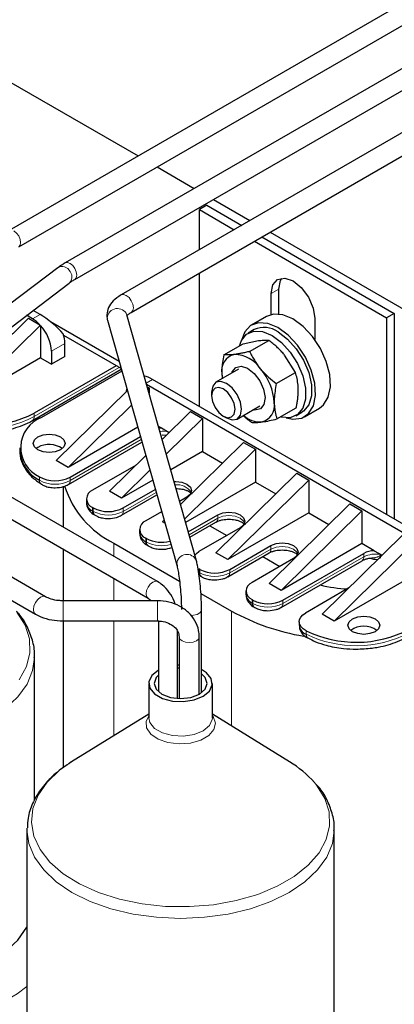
# Model space of a CAD drawing. Header units: millimetres. Extents: x 5 to 418, y 2 to 292.
# Tile 34 of 43: x 349 to 363, y 85 to 122. Entities that reach past the tile are written whole.
import ezdxf

# ---------------------------------------------------------------- set-up
doc = ezdxf.new("R2010")
doc.units = ezdxf.units.MM

msp = doc.modelspace()

# ---------------------------------------------------------------- linework, layer by layer
at = {"color": 7, "linetype": 'Continuous', "lineweight": 25}
for p, q in [((366.0813, 123.7801), (348.737, 113.7675)), ((349.097, 113.1439), (366.8014, 123.3645)), ((342.058, 123.2443), (353.6056, 116.578)), ((368.2026, 122.5555), (350.8583, 112.5429)), ((351.2183, 111.9193), (368.9227, 122.1398)), ((370.3039, 121.3425), (352.9696, 111.3356)), ((353.3496, 110.6774), (371.064, 120.9037)), ((354.3256, 116.1624), (355.7269, 115.3534)), ((356.4469, 114.9378), (357.8282, 114.1404)), ((356.2002, 114.7209), (355.9173, 114.5576)), ((355.9173, 114.5576), (357.2342, 113.7974)), ((355.9173, 113.0372), (355.9173, 114.5576)), ((356.2002, 114.7209), (357.517, 113.9607)), ((358.5883, 113.7016), (377.4134, 102.8341)), ((357.9943, 113.3587), (362.9884, 110.4756)), ((358.2771, 113.522), (363.2712, 110.6389)), ((350.5745, 112.3585), (344.759, 107.969)), ((355.9173, 107.1272), (355.9173, 112.1597)), ((345.1928, 107.3943), (351.0082, 111.7839)), ((358.9155, 110.614), (358.9155, 111.553)), ((358.6326, 110.5971), (358.6326, 111.3897)), ((349.9069, 110.5969), (349.6399, 110.7511)), ((346.4138, 107.4535), (349.4685, 110.4581)), ((349.6241, 110.4336), (349.3948, 110.566)), ((349.4685, 110.4581), (349.9012, 110.2083)), ((352.4505, 110.3763), (355.0744, 101.0997)), ((355.8058, 101.3065), (353.1818, 110.5832)), ((358.453, 110.5253), (357.8873, 110.1987)), ((360.2731, 110.4427), (360.2731, 109.65)), ((363.2712, 110.6389), (362.9884, 110.4756)), ((362.9884, 110.4756), (362.9884, 103.0452)), ((363.2712, 110.6389), (363.2712, 102.8819)), ((350.1131, 99.9457), (332.6576, 110.0226)), ((346.8664, 107.1923), (349.896, 110.1722)), ((349.896, 110.1722), (349.9211, 110.1867)), ((349.9211, 110.1867), (349.9211, 108.9557)), ((352.889, 108.8263), (350.3027, 110.3193)), ((357.9873, 110.0255), (357.761, 109.8949)), ((352.9662, 108.5531), (350.7982, 109.8047)), ((357.5685, 109.4957), (358.1446, 109.6094)), ((357.8156, 109.2007), (358.5439, 109.6211)), ((332.2776, 109.3644), (349.7332, 99.2875)), ((350.8403, 109.0129), (350.8403, 109.5028)), ((356.8403, 109.0753), (357.5685, 109.4957)), ((349.9211, 108.9557), (346.8664, 107.1923)), ((349.9211, 108.9557), (350.3312, 108.719)), ((350.3312, 109.2089), (350.3312, 108.719)), ((350.8403, 109.0129), (350.3312, 108.719)), ((359.5478, 108.4104), (359.1343, 109.0668)), ((349.6144, 106.5967), (352.9714, 108.5347)), ((352.7778, 108.6619), (349.6807, 106.8739)), ((357.4012, 108.5325), (356.5439, 108.0377)), ((352.9928, 108.4594), (349.9635, 106.7106)), ((353.851, 108.271), (353.8329, 108.2814)), ((364.0491, 102.4328), (354.1496, 108.1477)), ((356.7662, 108.3562), (356.791, 108.1803)), ((358.8196, 107.9899), (359.5478, 108.4104)), ((353.1678, 107.6952), (353.1852, 107.779)), ((363.7662, 102.2696), (353.9267, 107.9498)), ((353.9488, 107.8717), (354.0223, 107.8293)), ((354.0223, 107.8293), (353.9742, 107.782)), ((354.0223, 107.8293), (354.0223, 107.6118)), ((353.2, 107.7268), (350.515, 105.086)), ((356.3782, 107.6714), (356.3782, 107.5311)), ((353.3563, 107.1742), (350.9676, 104.8247)), ((357.3439, 106.652), (358.2011, 107.1468)), ((358.8482, 106.6538), (359.5765, 107.0742)), ((359.8871, 106.7345), (360.4528, 107.0611)), ((349.7151, 106.6549), (349.9513, 106.7035)), ((355.5779, 106.9312), (354.5115, 105.8823)), ((356.0305, 106.67), (354.6678, 105.3297)), ((355.5779, 106.9312), (356.0305, 106.67)), ((356.0305, 106.67), (356.0305, 105.4289)), ((356.8224, 106.7618), (356.9438, 106.6916)), ((359.5608, 106.7771), (359.7871, 106.9078)), ((353.5922, 106.3399), (350.9676, 104.8247)), ((354.3683, 106.3884), (354.4839, 106.3217)), ((354.4839, 106.3217), (354.7828, 106.1491)), ((354.3437, 100.5174), (344.9816, 105.922)), ((351.0394, 104.458), (353.6915, 105.989)), ((354.5173, 106.0563), (354.6734, 106.0416)), ((349.1434, 105.5676), (349.1434, 105.437)), ((349.8221, 105.5839), (349.7516, 105.535)), ((350.9731, 104.1808), (353.7496, 105.7836)), ((357.5861, 105.7719), (355.2051, 103.43)), ((357.5861, 105.7719), (358.0387, 105.5107)), ((344.6216, 105.2985), (353.9837, 99.8939)), ((353.8936, 105.2745), (352.5232, 103.9267)), ((356.0305, 105.4289), (354.835, 104.7387)), ((358.0387, 105.5107), (355.3614, 102.8774)), ((356.0305, 105.4289), (356.791, 104.9898)), ((358.0387, 105.5107), (358.0387, 104.2696)), ((350.9676, 104.8247), (350.515, 105.086)), ((353.5279, 104.9149), (351.8868, 103.9675)), ((354.0499, 104.7219), (352.9758, 103.6654)), ((356.5396, 101.6081), (359.5943, 104.6126)), ((359.5943, 104.6126), (360.0468, 104.3514)), ((350.7716, 104.0992), (350.7716, 102.5796)), ((354.156, 104.3467), (352.9758, 103.6654)), ((358.0387, 104.2696), (355.3987, 102.7456)), ((356.9921, 101.3468), (360.0468, 104.3514)), ((358.0387, 104.2696), (358.7991, 103.8305)), ((360.0468, 104.3514), (360.0468, 103.1103)), ((352.9758, 103.6654), (352.5232, 103.9267)), ((352.9802, 103.0209), (354.3133, 103.7905)), ((353.0465, 103.298), (354.2553, 103.9958)), ((355.4506, 103.7062), (355.1724, 103.5456)), ((351.6525, 103.6409), (351.6525, 103.5103)), ((351.9151, 103.298), (351.8868, 103.3144)), ((358.5478, 100.4488), (361.6025, 103.4533)), ((361.6025, 103.4533), (362.055, 103.1921)), ((351.9531, 103.0372), (351.9814, 103.0209)), ((354.4935, 103.1537), (353.895, 102.8082)), ((355.498, 102.3946), (356.6103, 103.0368)), ((360.0468, 103.1103), (356.9921, 101.3468)), ((359.0003, 100.1875), (362.055, 103.1921)), ((360.0468, 103.1103), (360.8073, 102.6712)), ((362.055, 103.1921), (362.055, 101.951)), ((354.5872, 102.8223), (354.5314, 102.7674)), ((354.6167, 102.7182), (354.5314, 102.7674)), ((355.5561, 102.1893), (356.544, 102.7596)), ((357.4588, 102.5469), (355.9032, 101.6489)), ((356.308, 102.6234), (356.9496, 102.253)), ((353.6607, 102.4816), (353.6607, 102.351)), ((360.556, 99.2895), (363.6107, 102.294)), ((352.6929, 101.9671), (355.1706, 100.5368)), ((353.9233, 102.1387), (353.895, 102.1551)), ((353.9613, 101.8779), (353.9896, 101.8616)), ((357.0629, 100.9794), (358.6185, 101.8775)), ((362.055, 101.951), (359.0003, 100.1875)), ((361.0085, 99.0282), (364.0381, 102.0081)), ((362.5166, 101.6845), (362.055, 101.951)), ((350.7716, 101.7482), (350.7716, 99.7937)), ((356.9921, 101.3468), (356.5396, 101.6081)), ((356.9966, 100.7023), (358.5522, 101.6003)), ((358.3162, 101.4641), (358.9578, 101.0937)), ((359.071, 99.8201), (362.1257, 101.5836)), ((362.5166, 101.6845), (362.8155, 101.5119)), ((355.0638, 101.1933), (355.0744, 101.0997)), ((359.467, 101.3876), (357.9114, 100.4896)), ((359.0047, 99.543), (362.0594, 101.3064)), ((362.4418, 101.4195), (362.5388, 101.4232)), ((355.9315, 100.9794), (355.9032, 100.9958)), ((355.9695, 100.7186), (355.9978, 100.7023)), ((364.0632, 100.7917), (361.0085, 99.0282)), ((359.0003, 100.1875), (358.5478, 100.4488)), ((355.9773, 100.0711), (357.1336, 99.4036)), ((357.6771, 100.163), (357.6771, 100.0324)), ((361.5606, 100.2777), (359.9207, 99.3309)), ((354.3355, 99.7937), (350.7717, 99.7937)), ((357.9397, 99.8201), (357.9114, 99.8365)), ((356.0004, 96.3244), (356.0004, 99.4626)), ((357.9777, 99.5593), (358.006, 99.543)), ((361.0085, 99.0282), (360.556, 99.2895)), ((350.7716, 99.0337), (350.7716, 93.4868)), ((350.7717, 99.0392), (350.7717, 99.0337)), ((350.7717, 99.0337), (354.3355, 99.0337)), ((354.3355, 99.0392), (354.3355, 99.0337)), ((354.3694, 99.0314), (354.3694, 96.3658)), ((359.6864, 99.0044), (359.6864, 98.8737)), ((355.0894, 96.1052), (355.0894, 98.6567)), ((355.1555, 98.4339), (355.1555, 96.1018)), ((355.9155, 96.269), (355.9155, 98.4339)), ((349.6965, 92.2689), (349.6965, 97.6884)), ((355.1555, 97.2547), (355.0894, 97.2513)), ((354.0102, 96.6783), (354.0102, 95.3766)), ((356.4102, 95.3766), (356.4102, 96.6783)), ((354.0102, 95.5179), (351.0954, 93.7171)), ((359.3251, 93.7171), (356.4102, 95.5179)), ((349.4112, 91.217), (349.4102, 91.1571)), ((349.4102, 91.1571), (349.4102, 81.9805)), ((361.0102, 81.9805), (361.0102, 91.1571))]:
    msp.add_line(p, q, dxfattribs=at)
at = {"color": 7, "linetype": 'Continuous', "lineweight": 18}
for p, q in [((358.9155, 111.553), (358.6326, 111.3897)), ((349.9069, 110.5969), (349.6241, 110.4336)), ((352.4399, 110.4699), (352.4505, 110.3763)), ((350.8403, 109.5028), (350.3312, 109.2089)), ((352.891, 108.5965), (349.6807, 106.7432)), ((354.1496, 108.1477), (353.9099, 108.0093)), ((349.6807, 106.7432), (349.6807, 106.8739)), ((353.7233, 105.8767), (351.0394, 104.3273)), ((349.8859, 104.4713), (349.8859, 104.3407)), ((351.0394, 104.3273), (351.0394, 104.458)), ((354.287, 103.8835), (353.0465, 103.1674)), ((351.8868, 103.1837), (351.8868, 103.3144)), ((351.9151, 103.1674), (351.9151, 103.298)), ((353.0465, 103.1674), (353.0465, 103.298)), ((351.9151, 103.1674), (351.8868, 103.1837)), ((356.6103, 103.0368), (356.6103, 102.9061)), ((356.6103, 102.9061), (355.5297, 102.2823)), ((352.6929, 101.9671), (352.6929, 101.4704)), ((353.895, 102.0244), (353.895, 102.1551)), ((353.9233, 102.0081), (353.895, 102.0244)), ((353.9233, 102.0081), (353.9233, 102.1387)), ((358.6185, 101.8775), (358.6185, 101.7468)), ((358.6185, 101.7468), (357.0629, 100.8488)), ((362.1257, 101.4529), (359.071, 99.6895)), ((362.1257, 101.4529), (362.1257, 101.5836)), ((362.7445, 101.5529), (362.7445, 101.5357)), ((362.7882, 101.5277), (362.7882, 101.5204)), ((362.8135, 101.5131), (362.8135, 101.51)), ((355.9032, 100.8651), (355.9032, 100.9958)), ((355.9315, 100.8488), (355.9032, 100.8651)), ((355.9315, 100.8488), (355.9315, 100.9794)), ((357.0629, 100.8488), (357.0629, 100.9794)), ((352.6929, 100.639), (352.6929, 99.7937)), ((350.7717, 99.7937), (350.7717, 99.0392)), ((354.3355, 99.7937), (354.3355, 99.0392)), ((357.9114, 99.7058), (357.9114, 99.8365)), ((357.9397, 99.6895), (357.9114, 99.7058)), ((357.9397, 99.6895), (357.9397, 99.8201)), ((359.071, 99.6895), (359.071, 99.8201)), ((357.1336, 99.4036), (357.1336, 95.071)), ((352.6929, 99.0337), (352.6929, 94.704)), ((359.9438, 98.5344), (359.9438, 98.665))]:
    msp.add_line(p, q, dxfattribs=at)
at = {"color": 7, "linetype": 'Continuous', "lineweight": 18, "flags": 128}
for points in [[(349.097, 113.144), (349.1522, 113.2074), (349.1715, 113.3087), (349.1522, 113.4324), (349.097, 113.5596), (349.0144, 113.671), (348.917, 113.7497)], [(351.0082, 111.7839), (351.0685, 111.8501), (351.108, 111.9645), (351.0994, 112.0951), (351.0438, 112.2221), (350.9498, 112.3261), (350.8317, 112.3913)], [(351.0383, 112.525), (350.9409, 112.5589), (350.8583, 112.5429), (350.8583, 112.5428)], [(351.2184, 111.9194), (351.2735, 111.9828), (351.2929, 112.0841), (351.2735, 112.2078), (351.2183, 112.335), (351.1357, 112.4464), (351.0383, 112.525)], [(353.3541, 110.6801), (353.4079, 110.7444), (353.4283, 110.8514), (353.4079, 110.9819), (353.3496, 111.1162), (353.2624, 111.2338), (353.1596, 111.3168), (353.0568, 111.3525), (352.9696, 111.3356), (352.9695, 111.3355)], [(357.6238, 102.7265), (357.5889, 102.7938), (357.4588, 102.9061), (357.2642, 102.9812), (357.0346, 103.0076), (356.805, 102.9812), (356.6103, 102.9061)], [(359.632, 101.5672), (359.5971, 101.6345), (359.467, 101.7468), (359.2724, 101.8219), (359.0428, 101.8483), (358.8131, 101.8219), (358.6185, 101.7468)], [(353.9092, 100.0587), (353.9285, 100.1824), (353.9837, 100.3096), (354.0663, 100.421), (354.1637, 100.4996), (354.2611, 100.5334), (354.3437, 100.5174), (354.3438, 100.5173)], [(350.112, 99.9464), (350.026, 99.9626), (349.9232, 99.9269), (349.8203, 99.8439), (349.7332, 99.7263), (349.6749, 99.592), (349.6545, 99.4615), (349.6749, 99.3546), (349.7332, 99.2875)], [(353.98, 99.8961), (353.9285, 99.9574), (353.9092, 100.0587)], [(349.1209, 96.8149), (349.3905, 97.3144), (349.5179, 97.8324), (349.4996, 98.3555), (349.3362, 98.8702), (349.032, 99.363)], [(356.0004, 99.4627), (355.9928, 99.4192), (355.9357, 99.3402), (355.8305, 99.2799), (355.6934, 99.2473), (355.5852, 99.2442)], [(355.2668, 98.2787), (355.1844, 98.3499), (355.1555, 98.4339), (355.1555, 98.4374)], [(355.9155, 98.4338), (355.8866, 98.3499), (355.8042, 98.2787), (355.6809, 98.2312), (355.5355, 98.2145), (355.3901, 98.2312), (355.2668, 98.2787)], [(338.0965, 97.6884), (338.1679, 97.1646), (338.3804, 96.6537), (338.7287, 96.1683), (339.2042, 95.7203), (339.7953, 95.3208), (340.4874, 94.9796), (341.2634, 94.7051), (342.1042, 94.504), (342.9892, 94.3813), (343.8965, 94.3401), (344.8038, 94.3813), (345.6888, 94.504), (346.5297, 94.7051), (347.3057, 94.9796), (347.9977, 95.3208), (348.5888, 95.7203), (349.0644, 96.1683), (349.4127, 96.6537), (349.6251, 97.1646), (349.6963, 97.6575)], [(354.0102, 95.4563), (353.908, 95.2434), (353.9259, 94.9942), (354.0829, 94.7619), (354.3621, 94.5716), (354.7332, 94.444), (355.156, 94.3928), (355.5847, 94.4236), (355.9728, 94.5332), (356.2782, 94.7095), (356.4679, 94.9335), (356.5214, 95.181), (356.4327, 95.4251), (356.4102, 95.4563)], [(354.0102, 95.3766), (354.0511, 95.1973), (354.2272, 94.9792), (354.5219, 94.8091), (354.8996, 94.7074), (355.3148, 94.6865), (355.7174, 94.7487), (356.0588, 94.8867), (356.2978, 95.0838), (356.4057, 95.3162), (356.4102, 95.3766)], [(351.0954, 93.7171), (350.6409, 93.3978), (350.172, 92.95), (349.8336, 92.4647), (349.6345, 91.9542), (349.5798, 91.432), (349.6709, 90.9114), (349.9054, 90.4061), (350.2774, 89.929), (350.7771, 89.4925), (351.3917, 89.1079), (352.1051, 88.7852), (352.8989, 88.5328), (353.7527, 88.3572), (354.6441, 88.2629), (355.5503, 88.2523), (356.4476, 88.3258), (357.3129, 88.4815), (358.1237, 88.7153), (358.859, 89.0211), (359.4999, 89.391), (360.0297, 89.8156), (360.4346, 90.2836), (360.7042, 90.7832), (360.8316, 91.3012), (360.8133, 91.8243), (360.6499, 92.3389), (360.3457, 92.8317), (360.2626, 92.9335)], [(349.4102, 91.1571), (349.4816, 90.6333), (349.6941, 90.1225), (350.0424, 89.637), (350.5179, 89.1891), (351.109, 88.7895), (351.8011, 88.4483), (352.5771, 88.1738), (353.4179, 87.9727), (354.3029, 87.8501), (355.2102, 87.8089), (356.1176, 87.8501), (357.0025, 87.9727), (357.8434, 88.1738), (358.6194, 88.4483), (359.3115, 88.7895), (359.9025, 89.1891), (360.3781, 89.637), (360.7264, 90.1225), (360.9388, 90.6333), (361.01, 91.1262)], [(349.4102, 85.2344), (349.043, 84.9662), (348.341, 84.5609), (347.5443, 84.219), (346.6699, 83.9477), (345.7363, 83.7528), (344.7636, 83.6384), (343.7723, 83.607), (342.7837, 83.6593), (341.8188, 83.7941), (340.8982, 84.0086), (340.0415, 84.2981), (339.267, 84.6566), (338.5911, 85.0764), (338.0284, 85.5485), (337.5906, 86.0629), (337.2873, 86.6086), (337.1249, 87.1739), (337.0966, 87.5173)]]:
    msp.add_lwpolyline(points, dxfattribs=at)
at = {"color": 7, "linetype": 'Continuous', "lineweight": 25, "flags": 128}
for points in [[(358.6326, 111.3897), (358.6951, 111.7162), (358.8729, 111.9208), (359.139, 111.9725), (359.4529, 111.8634), (359.7668, 111.6101), (360.0329, 111.2511), (360.2107, 110.8412), (360.2731, 110.4427)], [(358.9155, 111.553), (358.9779, 111.8794), (359.0318, 111.9722)], [(353.3496, 110.6774), (353.3496, 110.6774), (353.3541, 110.6801)], [(360.4528, 107.0611), (360.6095, 107.1858), (360.7861, 107.479), (360.8639, 107.8696), (360.8371, 108.3288), (360.7075, 108.8224), (360.485, 109.3139), (360.1858, 109.7667), (359.8324, 110.1473), (359.4507, 110.4275), (359.0693, 110.5865), (358.7162, 110.6125), (358.453, 110.5253)], [(359.2002, 106.6934), (359.4526, 106.6434), (359.7813, 106.6852), (360.0438, 106.8592), (360.2205, 107.1524), (360.2982, 107.5431), (360.2714, 108.0022), (360.1419, 108.4958), (359.9193, 108.9873), (359.6202, 109.4401), (359.2667, 109.8208), (358.885, 110.101), (358.5036, 110.2599), (358.1506, 110.2859), (357.8522, 110.177), (357.6305, 109.9412), (357.5021, 109.5961), (357.5021, 109.5961)], [(357.4285, 109.4149), (357.5031, 109.6149), (357.699, 109.8538), (357.9728, 109.9697), (358.3023, 109.9533), (358.6609, 109.8058)], [(358.6609, 109.8058), (359.0195, 109.5392), (359.349, 109.1752), (359.6228, 108.7432), (359.8187, 108.2782), (359.9207, 107.8179), (359.9207, 107.3996), (359.8187, 107.0571), (359.6228, 106.8182), (359.349, 106.7023), (359.0195, 106.7188), (358.9789, 106.7293)], [(358.8872, 109.9364), (359.2458, 109.6699), (359.5753, 109.3058), (359.8491, 108.8738), (360.045, 108.4088), (360.147, 107.9485), (360.147, 107.5302), (360.045, 107.1877), (359.8491, 106.9488), (359.7871, 106.9078)], [(357.138, 108.3806), (357.1547, 108.4279), (357.2891, 108.5956), (357.4945, 108.6443), (357.7397, 108.5664), (357.9873, 108.374), (358.1998, 108.0962), (358.3446, 107.7754), (358.3998, 107.4604)], [(356.7662, 108.3562), (356.7779, 108.2005), (356.7813, 108.1747)], [(357.5096, 107.0183), (357.4665, 107.2931), (357.3439, 107.5758), (357.1604, 107.8234), (356.9439, 107.998), (356.7274, 108.0733), (356.5439, 108.0376), (356.4213, 107.8965), (356.3782, 107.6714), (356.3782, 107.6714)], [(357.2666, 107.0183), (357.2328, 107.2341), (357.1365, 107.4561), (356.9924, 107.6505), (356.8224, 107.7876), (356.6524, 107.8467), (356.5083, 107.8187), (356.412, 107.7079), (356.3782, 107.5311), (356.412, 107.3153), (356.5083, 107.0933), (356.6524, 106.8989), (356.8224, 106.7617), (356.9924, 106.7026), (357.1365, 106.7306), (357.2328, 106.8415), (357.2666, 107.0183)], [(358.3998, 107.4604), (358.3569, 107.1991), (358.2226, 107.0314), (358.0172, 106.9828), (357.9379, 106.9949)], [(356.9438, 106.6916), (356.9439, 106.6916), (357.1604, 106.6163), (357.3439, 106.652), (357.4665, 106.7931), (357.5096, 107.0183)], [(354.3893, 106.3143), (354.4295, 106.3185), (354.4839, 106.3217)], [(349.8221, 105.9758), (350.0167, 106.0509), (350.2463, 106.0773), (350.476, 106.0509), (350.6706, 105.9758), (350.8007, 105.8635), (350.8463, 105.7309), (350.8007, 105.5984), (350.6706, 105.486), (350.476, 105.4109), (350.2463, 105.3846), (350.0167, 105.4109), (349.8221, 105.486), (349.692, 105.5984), (349.6463, 105.7309), (349.692, 105.8635), (349.8221, 105.9758)], [(354.9603, 104.2954), (355.0264, 104.2975), (355.256, 104.2712), (355.4506, 104.1961), (355.5807, 104.0837), (355.6264, 103.9512), (355.5807, 103.8186), (355.4506, 103.7062)], [(356.6103, 103.0368), (356.805, 103.1119), (357.0346, 103.1382), (357.2642, 103.1119), (357.4588, 103.0368), (357.5889, 102.9244), (357.6346, 102.7919), (357.5889, 102.6593), (357.4588, 102.5469)], [(356.544, 102.7596), (356.544, 102.7596), (356.5483, 102.7623)], [(358.6185, 101.8775), (358.8131, 101.9526), (359.0428, 101.9789), (359.2724, 101.9526), (359.467, 101.8775), (359.5971, 101.7651), (359.6428, 101.6326), (359.5971, 101.5), (359.467, 101.3876)], [(355.7455, 101.5195), (355.8037, 101.5789), (355.9032, 101.6489)], [(358.5522, 101.6003), (358.5522, 101.6003), (358.5565, 101.603)], [(353.9837, 99.8939), (353.9837, 99.8939), (353.98, 99.8961)], [(359.9438, 98.665), (359.8372, 98.7345), (359.7568, 98.8149), (359.7059, 98.903), (359.6865, 98.9951), (359.6995, 99.0877), (359.7443, 99.1768), (359.819, 99.259), (359.9207, 99.3309)], [(362.55, 98.6282), (362.3553, 98.5531), (362.1257, 98.5267), (361.8961, 98.5531), (361.7015, 98.6282), (361.5714, 98.7405), (361.5257, 98.8731), (361.5714, 99.0056), (361.7015, 99.118), (361.8961, 99.1931), (362.1257, 99.2195), (362.3553, 99.1931), (362.55, 99.118), (362.6801, 99.0056), (362.7257, 98.8731), (362.6801, 98.7405), (362.55, 98.6282)], [(355.1555, 97.3703), (355.1056, 97.3684), (355.0894, 97.3675)], [(354.3617, 97.1681), (354.1227, 96.971), (354.0148, 96.7386), (354.0511, 96.499), (354.2272, 96.2809), (354.5219, 96.1108), (354.8996, 96.0091), (355.3148, 95.9881), (355.7174, 96.0504), (356.0588, 96.1884), (356.2978, 96.3855), (356.4057, 96.6179), (356.3693, 96.8576), (356.1932, 97.0756), (356.0004, 97.1996)], [(354.3694, 96.9907), (354.2864, 96.8992), (354.2102, 96.6783), (354.2864, 96.4573), (354.5031, 96.2701), (354.8275, 96.1449), (355.2102, 96.101), (355.5929, 96.1449), (355.9173, 96.2701), (356.1341, 96.4573), (356.2102, 96.6783), (356.1341, 96.8992), (356.0004, 97.0321)], [(338.0965, 88.5118), (338.1679, 87.988), (338.3804, 87.4771), (338.7287, 86.9917), (339.2042, 86.5437), (339.7953, 86.1442), (340.4874, 85.803), (341.2634, 85.5285), (342.1042, 85.3274), (342.9892, 85.2047), (343.8965, 85.1635), (344.8038, 85.2047), (345.6888, 85.3274), (346.5297, 85.5285), (347.3057, 85.803), (347.9977, 86.1442), (348.5888, 86.5437), (349.0644, 86.9917), (349.4102, 87.4728)]]:
    msp.add_lwpolyline(points, dxfattribs=at)
at = {"color": 7, "linetype": 'Continuous', "lineweight": 18}
for centre, radius, start, end in [((350.733, 112.1397), 0.2703, 68.58529, 125.92037), ((352.8249, 110.4351), 0.3865, 22.53003, 174.83203), ((347.6965, 110.5894), 4.3278, 244.03467, 297.28885), ((349.5242, 106.7259), 0.1574, 304.55769, 6.3404), ((354.5174, 105.1881), 1.0037, 75.95397, 95.27284), ((350.0492, 104.3262), 0.164, 174.95068, 233.42593), ((350.4751, 105.4108), 1.2216, 241.16341, 297.51307), ((350.8833, 104.3099), 0.1571, 304.16348, 6.3761), ((355.0782, 103.5234), 0.6482, 33.99775, 97.21318), ((352.0715, 103.15), 0.1573, 173.65222, 235.52359), ((352.4808, 104.2592), 1.2296, 242.60967, 297.39033), ((352.8904, 103.1499), 0.1571, 304.16348, 6.3761), ((356.448, 102.8907), 0.163, 307.97954, 5.41867), ((354.0797, 101.9907), 0.1573, 173.65222, 235.52359), ((354.4923, 103.1101), 1.2402, 242.69292, 286.3954), ((355.4488, 101.1584), 0.3865, 22.53276, 174.83181), ((358.4562, 101.7314), 0.163, 307.97954, 5.41867), ((361.9735, 101.4335), 0.1534, 304.05635, 7.25583), ((362.5512, 100.6263), 0.9297, 78.00154, 117.23372), ((362.7163, 101.3849), 0.1534, 62.03289, 79.40617), ((356.0878, 100.8314), 0.1573, 173.65222, 235.52359), ((356.4972, 101.9406), 1.2296, 242.60967, 297.39033), ((356.9067, 100.8313), 0.1571, 304.16348, 6.3761), ((358.096, 99.6721), 0.1573, 173.65222, 235.52359), ((358.5053, 100.7813), 1.2296, 242.60967, 297.39033), ((358.9149, 99.672), 0.1571, 304.16348, 6.3761), ((361.8386, 102.4253), 4.3278, 244.03467, 297.28885)]:
    msp.add_arc(centre, radius, start, end, dxfattribs=at)
at = {"color": 7, "linetype": 'Continuous', "lineweight": 25}
for centre, radius, start, end in [((348.9984, 109.381), 1.2245, 42.50309, 59.2745), ((348.7799, 109.1331), 1.5531, 2.79599, 42.71409), ((358.3617, 109.2183), 0.8898, 53.8034, 114.88614), ((349.6099, 109.4866), 1.2306, 0.7544, 17.83527), ((357.3874, 108.4725), 0.632, 103.52831, 190.60594), ((357.2071, 107.854), 1.2333, 34.03136, 88.49228), ((356.5745, 107.132), 2.1754, 3.65886, 40.48025), ((358.1243, 107.1545), 0.632, 283.52831, 10.60594), ((347.6965, 110.72), 4.3278, 244.03467, 297.28885), ((350.3829, 105.5751), 1.2105, 110.27102, 245.75898), ((358.2388, 107.5308), 0.9913, 228.444, 271.92401), ((350.2422, 104.8206), 0.8713, 55.07245, 118.82932), ((350.4969, 105.554), 1.3585, 184.94255, 243.27273), ((350.4751, 105.5415), 1.2216, 241.16341, 297.51307), ((354.2521, 105.1902), 3.5804, 197.26816, 244.18407), ((352.0108, 103.6409), 0.3493, 110.78342, 249.21658), ((352.0529, 103.5502), 0.4024, 185.6948, 245.62534), ((352.4808, 104.3898), 1.2296, 242.60967, 297.39033), ((352.0436, 103.1664), 0.1578, 173.70115, 234.98667), ((354.019, 102.4816), 0.3493, 110.78342, 249.21658), ((354.0611, 102.3909), 0.4024, 185.6948, 245.62534), ((354.0518, 102.0071), 0.1578, 173.70115, 234.98667), ((354.4916, 103.2399), 1.2392, 242.70089, 284.78923), ((362.5276, 100.8346), 0.8499, 90.73744, 118.21458), ((356.06, 100.8478), 0.1578, 173.70115, 234.98667), ((356.4972, 102.0712), 1.2296, 242.60967, 297.39033), ((358.0353, 100.163), 0.3493, 110.78342, 249.21658), ((361.7374, 105.3746), 5.1394, 255.79471, 267.59967), ((358.0774, 100.0723), 0.4024, 185.6948, 245.62534), ((358.0682, 99.6885), 0.1578, 173.70115, 234.98667), ((358.5053, 100.9119), 1.2296, 242.60967, 297.39033), ((361.2716, 106.9395), 8.5973, 241.22839, 260.52435), ((360.0816, 98.9062), 0.3966, 184.69617, 249.66164), ((362.1257, 98.0063), 0.8335, 53.59148, 126.40852), ((360.0962, 98.5153), 0.1536, 172.88225, 236.91045), ((361.8386, 102.556), 4.3278, 244.03467, 297.28885), ((357.1958, 90.2165), 4.0973, 41.53909, 58.68945)]:
    msp.add_arc(centre, radius, start, end, dxfattribs=at)
for centre, major_axis, ratio, start_param, end_param in [((350.2841, 109.9981), (0.7829, -0.699), 0.2446575, 1.1165134, 2.2757929), ((347.7752, 108.5498), (2.0617, 1.9357), 0.2773458, 5.9333206, 5.9640501), ((354.5267, 107.5489), (0.7829, -0.699), 0.2446575, 2.2757929, 2.7890719)]:
    msp.add_ellipse(centre, major_axis=major_axis, ratio=ratio, start_param=start_param, end_param=end_param, dxfattribs=at)
for points, knots in [([(350.8583, 112.5429), (350.8076, 112.5129), (350.7017, 112.4503), (350.618, 112.3899), (350.5745, 112.3585)], [0, 0, 0, 0, 0.4793528, 1, 1, 1, 1]), ([(351.0082, 111.7839), (351.0345, 111.8029), (351.0892, 111.8425), (351.1741, 111.8931), (351.2183, 111.9193)], [0, 0, 0, 0, 0.480349, 1, 1, 1, 1]), ([(352.9696, 111.3356), (352.9102, 111.2982), (352.7503, 111.1977), (352.5586, 111.0007), (352.429, 110.7323), (352.4168, 110.5132), (352.4447, 110.4), (352.4505, 110.3763)], [0, 0, 0, 0, 0.16704411, 0.44979156, 0.6980527, 0.93678156, 1, 1, 1, 1]), ([(353.1864, 110.5473), (353.1855, 110.5444), (353.1828, 110.5359), (353.2276, 110.6003), (353.3112, 110.6531), (353.3496, 110.6774)], [0, 0, 0, 0, 0.2176633, 0.6406219, 1, 1, 1, 1]), ([(358.1446, 109.6094), (358.1561, 109.6109), (358.1863, 109.6146), (358.2512, 109.6214), (358.3182, 109.626), (358.3801, 109.6278), (358.4243, 109.6279), (358.4663, 109.6268), (358.5063, 109.6246), (358.5313, 109.6222), (358.5439, 109.6211)], [0, 0, 0, 0, 0.06999616, 0.18480873, 0.41520145, 0.53146074, 0.64784847, 0.76501245, 0.882467, 1, 1, 1, 1]), ([(359.1343, 109.0668), (359.1223, 109.0811), (359.0906, 109.1188), (359.0165, 109.2017), (358.9296, 109.2908), (358.8382, 109.3766), (358.7673, 109.4398), (358.6944, 109.5017), (358.62, 109.5622), (358.5692, 109.6015), (358.5439, 109.6211)], [0, 0, 0, 0, 0.0699962, 0.1849072, 0.4152015, 0.5314608, 0.6478485, 0.7650125, 0.882467, 1, 1, 1, 1]), ([(356.8403, 109.0753), (356.8071, 108.8806), (356.765, 108.6331), (356.766, 108.4049), (356.7662, 108.3562)], [0, 0, 0, 0, 0.786664, 1, 1, 1, 1]), ([(357.2395, 109.0869), (357.2281, 109.0855), (357.0646, 109.0651), (356.9484, 109.0704), (356.8403, 109.0753)], [0, 0, 0, 0, 0.0701742, 1, 1, 1, 1]), ([(357.8156, 109.2007), (357.7636, 109.1883), (357.6855, 109.1697), (357.5855, 109.1479), (357.5119, 109.1326), (357.4401, 109.1187), (357.3704, 109.1064), (357.3031, 109.0955), (357.2607, 109.0898), (357.2395, 109.0869)], [0, 0, 0, 0, 0.2473366, 0.3712167, 0.4953281, 0.6209981, 0.7468521, 0.8733138, 1, 1, 1, 1]), ([(357.8156, 109.2007), (357.8435, 109.1445), (357.8853, 109.0602), (357.9476, 108.9493), (357.9971, 108.8665), (358.0499, 108.7844), (358.1061, 108.7029), (358.1655, 108.6226), (358.2079, 108.5704), (358.2292, 108.5443)], [0, 0, 0, 0, 0.2473684, 0.3712166, 0.4953281, 0.6209981, 0.7468521, 0.8733138, 1, 1, 1, 1]), ([(358.2292, 108.5443), (358.2411, 108.53), (358.4119, 108.3263), (358.6231, 108.152), (358.8196, 107.9899)], [0, 0, 0, 0, 0.0701742, 1, 1, 1, 1]), ([(359.6506, 107.7933), (359.6487, 107.8411), (359.64, 108.0649), (359.5884, 108.2582), (359.5478, 108.4104)], [0, 0, 0, 0, 0.213336, 1, 1, 1, 1]), ([(358.8196, 107.9899), (358.7864, 107.7953), (358.7443, 107.5478), (358.7452, 107.3195), (358.7455, 107.2708)], [0, 0, 0, 0, 0.786664, 1, 1, 1, 1]), ([(359.5765, 107.0742), (359.5809, 107.0974), (359.5899, 107.1438), (359.6024, 107.2148), (359.614, 107.2873), (359.6245, 107.3611), (359.6334, 107.4345), (359.6407, 107.5076), (359.6462, 107.5802), (359.6497, 107.6522), (359.6514, 107.7234), (359.6508, 107.77), (359.6506, 107.7933)], [0, 0, 0, 0, 0.0934816, 0.186999, 0.2877387, 0.38854, 0.4895521, 0.5906468, 0.6927064, 0.7948718, 0.8973755, 1, 1, 1, 1]), ([(358.7455, 107.2708), (358.7461, 107.2482), (358.7475, 107.2029), (358.752, 107.1365), (358.7584, 107.0711), (358.7667, 107.0067), (358.7768, 106.9433), (358.7887, 106.881), (358.8023, 106.8199), (358.8168, 106.7617), (358.8321, 106.7063), (358.8428, 106.6713), (358.8482, 106.6538)], [0, 0, 0, 0, 0.1005552, 0.2012256, 0.3022315, 0.4033431, 0.5055524, 0.6078515, 0.710392, 0.813001, 0.9064817, 1, 1, 1, 1]), ([(357.8729, 106.5284), (357.8197, 106.57), (357.7399, 106.6325), (357.6396, 106.7181), (357.592, 106.7614), (357.5693, 106.7821)], [0, 0, 0, 0, 0.5105168, 0.7661137, 1, 1, 1, 1]), ([(358.2721, 106.5401), (358.2838, 106.5416), (358.4497, 106.5635), (358.6562, 106.6103), (358.8482, 106.6538)], [0, 0, 0, 0, 0.0701742, 1, 1, 1, 1]), ([(347.7008, 106.1345), (347.901, 106.1417), (348.1821, 106.1516), (348.5812, 106.2173), (348.9071, 106.2933), (349.2611, 106.4197), (349.4998, 106.5223), (349.6051, 106.5928), (349.6127, 106.5979)], [0, 0, 0, 0, 0.2850154, 0.4001139, 0.5888822, 0.7811184, 0.9841446, 1, 1, 1, 1]), ([(357.8729, 106.5284), (357.8996, 106.5262), (357.9397, 106.5228), (357.9996, 106.5215), (358.0474, 106.5219), (358.0983, 106.5237), (358.1528, 106.5273), (358.2103, 106.5326), (358.2515, 106.5376), (358.2721, 106.5401)], [0, 0, 0, 0, 0.2473366, 0.3712167, 0.4953281, 0.6209981, 0.7468521, 0.8733138, 1, 1, 1, 1]), ([(349.1529, 105.4387), (349.1499, 105.4122), (349.1326, 105.2541), (349.2223, 104.975), (349.4193, 104.6413), (349.6691, 104.3824), (349.8738, 104.252), (349.9576, 104.1986)], [0, 0, 0, 0, 0.0550183, 0.3279036, 0.579505, 0.8278291, 1, 1, 1, 1]), ([(349.9525, 104.1961), (349.9932, 104.1729), (350.0855, 104.1201), (350.2629, 104.0689), (350.4005, 104.061), (350.4737, 104.0568)], [0, 0, 0, 0, 0.2686556, 0.6110338, 1, 1, 1, 1]), ([(350.4737, 104.0568), (350.5804, 104.0657), (350.7277, 104.078), (350.8898, 104.1343), (350.9452, 104.1697), (350.969, 104.185)], [0, 0, 0, 0, 0.5983269, 0.8267835, 1, 1, 1, 1]), ([(355.0264, 104.0316), (355.1061, 104.0274), (355.217, 104.0216), (355.3589, 103.9871), (355.459, 103.9515), (355.5462, 103.9038), (355.6021, 103.858), (355.626, 103.8233), (355.626, 103.821), (355.626, 103.8198)], [0, 0, 0, 0, 0.2272928, 0.3161802, 0.4539924, 0.5871347, 0.7200922, 0.8560416, 1, 1, 1, 1]), ([(351.6622, 103.5061), (351.6602, 103.4785), (351.6527, 103.3773), (351.7407, 103.2117), (351.8553, 103.0899), (351.9412, 103.0469), (351.9556, 103.0397)], [0, 0, 0, 0, 0.14155029, 0.52021932, 0.91980304, 1, 1, 1, 1]), ([(351.9839, 103.0234), (352.0167, 103.0049), (352.1014, 102.9569), (352.2701, 102.9092), (352.4076, 102.9011), (352.4808, 102.8968)], [0, 0, 0, 0, 0.22837398, 0.58961002, 1, 1, 1, 1]), ([(352.4808, 102.8968), (352.5874, 102.9057), (352.7348, 102.918), (352.8969, 102.9743), (352.9522, 103.0097), (352.9761, 103.025)], [0, 0, 0, 0, 0.5983269, 0.8267835, 1, 1, 1, 1]), ([(356.5495, 102.7601), (356.5574, 102.7655), (356.5882, 102.7862), (356.6741, 102.819), (356.8239, 102.8607), (356.9519, 102.8678), (357.0346, 102.8723)], [0, 0, 0, 0, 0.0850538, 0.3305005, 0.5676596, 1, 1, 1, 1]), ([(357.0346, 102.8723), (357.1143, 102.8681), (357.2252, 102.8623), (357.3671, 102.8278), (357.4671, 102.7922), (357.5543, 102.7445), (357.6102, 102.6987), (357.6342, 102.664), (357.6342, 102.6617), (357.6342, 102.6605)], [0, 0, 0, 0, 0.2272928, 0.3161802, 0.4539924, 0.5871347, 0.7200922, 0.8560416, 1, 1, 1, 1]), ([(353.6704, 102.3468), (353.6683, 102.3192), (353.6608, 102.218), (353.7489, 102.0524), (353.8635, 101.9306), (353.9494, 101.8876), (353.9638, 101.8804)], [0, 0, 0, 0, 0.1415503, 0.5202193, 0.919803, 1, 1, 1, 1]), ([(353.992, 101.8641), (354.0249, 101.8455), (354.1096, 101.7974), (354.2784, 101.7514), (354.5213, 101.7276), (354.7323, 101.7536), (354.8502, 101.7994), (354.8739, 101.8087)], [0, 0, 0, 0, 0.13068902, 0.33740952, 0.5722588, 0.91382587, 1, 1, 1, 1]), ([(358.5577, 101.6008), (358.5656, 101.6062), (358.5964, 101.6269), (358.6823, 101.6597), (358.8321, 101.7014), (358.9601, 101.7085), (359.0428, 101.713)], [0, 0, 0, 0, 0.0850538, 0.3305005, 0.5676596, 1, 1, 1, 1]), ([(359.0428, 101.713), (359.1225, 101.7088), (359.2334, 101.703), (359.3752, 101.6685), (359.4753, 101.6329), (359.5625, 101.5852), (359.6184, 101.5394), (359.6424, 101.5047), (359.6424, 101.5024), (359.6424, 101.5012)], [0, 0, 0, 0, 0.2272928, 0.3161802, 0.4539924, 0.5871347, 0.7200922, 0.8560416, 1, 1, 1, 1]), ([(355.0744, 101.0997), (355.0815, 101.0728), (355.1, 101.0015), (355.1376, 100.7979), (355.179, 100.4913), (355.214, 100.1253), (355.2364, 99.7605), (355.2391, 99.5581), (355.2404, 99.4626)], [0, 0, 0, 0, 0.09807331, 0.25966528, 0.44253096, 0.63372348, 0.82732015, 1, 1, 1, 1]), ([(356.0004, 99.4626), (355.9999, 99.5227), (355.9984, 99.6993), (355.9826, 100.0341), (355.949, 100.4433), (355.9024, 100.8268), (355.8542, 101.1162), (355.8196, 101.2521), (355.8058, 101.3065)], [0, 0, 0, 0, 0.0997049, 0.2928646, 0.4845255, 0.6764068, 0.8705354, 1, 1, 1, 1]), ([(362.0636, 101.3061), (362.0719, 101.3117), (362.1031, 101.3328), (362.1895, 101.3658), (362.3394, 101.4075), (362.4674, 101.4146), (362.55, 101.4191)], [0, 0, 0, 0, 0.0891538, 0.3335006, 0.569597, 1, 1, 1, 1]), ([(356.0002, 100.7048), (356.033, 100.6863), (356.1178, 100.6383), (356.2864, 100.5906), (356.424, 100.5825), (356.4972, 100.5782)], [0, 0, 0, 0, 0.228374, 0.58961, 1, 1, 1, 1]), ([(356.4972, 100.5782), (356.6038, 100.5871), (356.7511, 100.5994), (356.9133, 100.6557), (356.9686, 100.6911), (356.9925, 100.7064)], [0, 0, 0, 0, 0.5983269, 0.8267835, 1, 1, 1, 1]), ([(355.0055, 99.6519), (354.9944, 99.6939), (354.9517, 99.8547), (354.7864, 100.1197), (354.567, 100.3712), (354.4057, 100.4768), (354.3437, 100.5174)], [0, 0, 0, 0, 0.1174909, 0.4503013, 0.7886185, 1, 1, 1, 1]), ([(350.7717, 99.7937), (350.7169, 99.7953), (350.5583, 99.8), (350.3126, 99.849), (350.1773, 99.9146), (350.1131, 99.9457)], [0, 0, 0, 0, 0.2172516, 0.6287309, 1, 1, 1, 1]), ([(357.6868, 100.0282), (357.6847, 100.0006), (357.6772, 99.8994), (357.7653, 99.7338), (357.8799, 99.612), (357.9658, 99.569), (357.9801, 99.5618)], [0, 0, 0, 0, 0.14155029, 0.52021932, 0.91980304, 1, 1, 1, 1]), ([(353.9837, 99.8939), (354.0055, 99.8806), (354.0434, 99.8576), (354.0865, 99.8127), (354.1048, 99.7937)], [0, 0, 0, 0, 0.5754683, 1, 1, 1, 1]), ([(355.9155, 98.4339), (355.9105, 98.5148), (355.8977, 98.7236), (355.7698, 99.0453), (355.5219, 99.3609), (355.1815, 99.6033), (354.7757, 99.7634), (354.4819, 99.7836), (354.3355, 99.7937)], [0, 0, 0, 0, 0.1107187, 0.2854568, 0.4605347, 0.6384758, 0.8198834, 1, 1, 1, 1]), ([(349.6852, 97.6511), (349.6892, 97.6905), (349.7118, 97.9102), (349.6285, 98.3121), (349.4262, 98.8282), (349.2119, 99.1915), (349.0427, 99.366), (349.0148, 99.3948)], [0, 0, 0, 0, 0.0636051, 0.355137, 0.6459034, 0.9415829, 1, 1, 1, 1]), ([(349.7332, 99.2875), (349.7985, 99.2536), (349.9822, 99.1581), (350.3333, 99.0568), (350.6271, 99.0413), (350.7717, 99.0337)], [0, 0, 0, 0, 0.2188985, 0.6157464, 1, 1, 1, 1]), ([(358.0084, 99.5455), (358.0412, 99.527), (358.126, 99.479), (358.2946, 99.4313), (358.4322, 99.4232), (358.5053, 99.4189)], [0, 0, 0, 0, 0.228374, 0.58961, 1, 1, 1, 1]), ([(358.5053, 99.4189), (358.612, 99.4278), (358.7593, 99.4401), (358.9214, 99.4964), (358.9768, 99.5318), (359.0006, 99.5471)], [0, 0, 0, 0, 0.59832692, 0.82678345, 1, 1, 1, 1]), ([(354.3355, 99.0337), (354.3853, 99.0317), (354.5321, 99.0256), (354.7658, 98.9568), (354.9855, 98.8141), (355.13, 98.6279), (355.1467, 98.5009), (355.1555, 98.4339)], [0, 0, 0, 0, 0.1092556, 0.3217342, 0.536641, 0.7553326, 1, 1, 1, 1]), ([(359.6962, 98.8766), (359.6939, 98.8467), (359.686, 98.743), (359.774, 98.5747), (359.8962, 98.4481), (359.9907, 98.4018), (360.0132, 98.3908)], [0, 0, 0, 0, 0.1455098, 0.5037292, 0.8817339, 1, 1, 1, 1]), ([(360.0139, 98.3904), (360.1095, 98.3416), (360.3217, 98.2333), (360.6651, 98.1227), (361.0213, 98.041), (361.4023, 97.9836), (361.6819, 97.9753), (361.8429, 97.9705)], [0, 0, 0, 0, 0.1857434, 0.4121191, 0.5797237, 0.7581393, 1, 1, 1, 1]), ([(361.8429, 97.9705), (362.0431, 97.9776), (362.3242, 97.9876), (362.7233, 98.0532), (363.0493, 98.1292), (363.4032, 98.2556), (363.6419, 98.3582), (363.7472, 98.4287), (363.7548, 98.4338)], [0, 0, 0, 0, 0.2850154, 0.4001139, 0.5888822, 0.7811184, 0.9841446, 1, 1, 1, 1]), ([(351.2333, 93.7994), (351.1231, 93.7326), (350.8048, 93.5396), (350.3496, 93.1726), (349.9132, 92.686), (349.6079, 92.155), (349.4383, 91.6619), (349.4296, 91.3499), (349.4262, 91.2289)], [0, 0, 0, 0, 0.1045318, 0.301824, 0.4989179, 0.6928198, 0.8808921, 1, 1, 1, 1]), ([(360.9989, 91.1198), (361.0029, 91.1592), (361.0255, 91.379), (360.9422, 91.7808), (360.7399, 92.2969), (360.5256, 92.6603), (360.3564, 92.8347), (360.3285, 92.8635)], [0, 0, 0, 0, 0.0636051, 0.355137, 0.6459034, 0.9415829, 1, 1, 1, 1])]:
    msp.add_open_spline(points, degree=3, knots=knots, dxfattribs=at)
at = {"color": 7, "linetype": 'Continuous', "lineweight": 18}
for points, knots in [([(362.7882, 101.5204), (362.7874, 101.509), (362.7858, 101.4853), (362.7687, 101.4424), (362.7187, 101.3882), (362.624, 101.3479), (362.4932, 101.3403), (362.3958, 101.3825), (362.347, 101.4036)], [0, 0, 0, 0, 0.0535869, 0.1120197, 0.2511853, 0.5006384, 0.7497265, 1, 1, 1, 1]), ([(362.5388, 101.4232), (362.5603, 101.427), (362.5974, 101.4336), (362.6361, 101.4454), (362.6552, 101.4522), (362.6603, 101.4541), (362.6618, 101.4547), (362.6816, 101.4623), (362.7105, 101.4759), (362.7351, 101.5013), (362.7433, 101.5206), (362.7441, 101.5308), (362.7445, 101.5357)], [0, 0, 0, 0, 0.2495319, 0.4316634, 0.479446, 0.492733, 0.4967386, 0.4989884, 0.7485423, 0.887979, 0.9465246, 1, 1, 1, 1])]:
    msp.add_open_spline(points, degree=3, knots=knots, dxfattribs=at)

doc.saveas('drawing.dxf')
